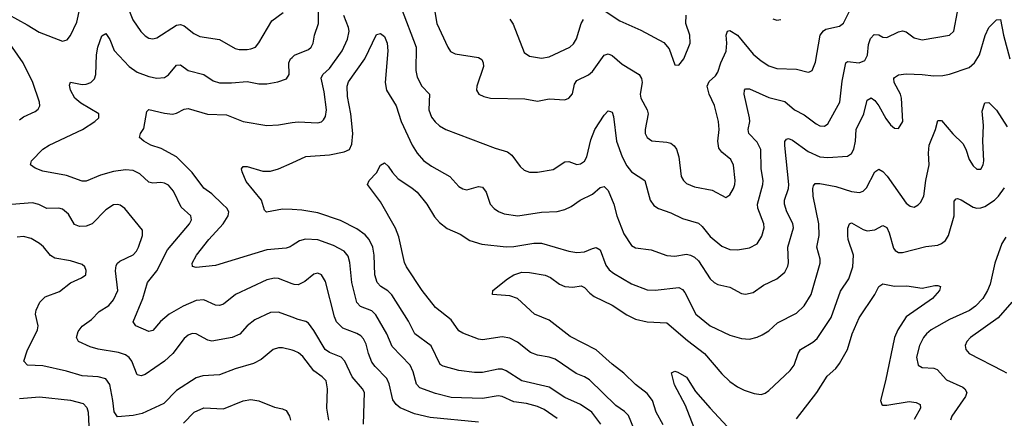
# Model space of a CAD drawing. Header units: inches. Extents: x 501419 to 657765, y 482282 to 547532.
# Tile 50 of 225: x 548611 to 553629, y 534619 to 536649. Entities that reach past the tile are written whole.
import ezdxf

# ---------------------------------------------------------------- set-up
doc = ezdxf.new("R2010")
doc.units = ezdxf.units.IN
doc.header["$MEASUREMENT"] = 0
doc.layers.add('A5543', color=7, linetype='Continuous')
doc.layers.add('A5553', color=7, linetype='Continuous')

msp = doc.modelspace()

# ---------------------------------------------------------------- linework, layer by layer
at = {"layer": 'A5543', "color": 6}
for points, elevation in [([(548550, 536676.5), (548650, 536623.6), (548710, 536585.2), (548830, 536539.7), (548853.9, 536546.1), (548870, 536568), (548903.3, 536636.7), (548954.2, 536870)], 3100), ([(549156.1, 536730), (549187.9, 536647.9), (549228.2, 536588.2), (549250, 536566.9), (549270, 536555.4), (549290, 536552.3), (549310, 536556.5), (549410, 536621.2), (549430, 536624.1), (549450, 536617.2), (549499.5, 536579.5), (549530, 536563.9), (549630, 536547.7), (549710, 536503.2), (549730, 536497.9), (549770, 536497.8), (549790, 536500.4), (549812.4, 536510), (549829.4, 536530.6), (549896.4, 536643.6), (549954.1, 536685.9)], 3100), ([(548610, 536138.9), (548630, 536154.5), (548690, 536181.7), (548706.2, 536193.8), (548714.4, 536210), (548712.3, 536230), (548678.6, 536330), (548628.7, 536430), (548547.2, 536547.2)], 3100), ([(550000, 535304.1), (549930, 535331.5), (549910, 535332.8), (549870, 535325.1), (549710.5, 535249.5), (549650, 535200.2), (549630, 535193.2), (549610, 535196), (549550, 535223.2), (549510, 535218.8), (549443.7, 535190), (549373, 535150), (549328.3, 535111.7), (549290, 535066.2), (549270, 535061.3), (549202.9, 535090), (549189.2, 535110), (549239.3, 535230), (549263.4, 535310), (549310.5, 535369.5), (549363.7, 535476.3), (549477, 535610), (549486.6, 535630), (549483.6, 535650), (549434.5, 535694.5), (549395.9, 535775.9), (549370, 535806.1), (549350, 535816.6), (549330, 535820.6), (549290, 535817.2), (549270, 535821.7), (549224, 535864), (549190, 535881.3), (549150, 535884), (549090, 535876.1), (549022.9, 535857.1), (548950, 535826.4), (548930, 535826.6), (548850, 535855.8), (548730, 535877), (548690, 535892.5), (548665.5, 535910), (548670.7, 535930), (548730, 535990.6), (548762, 536010), (548931.3, 536090), (548994.8, 536130), (549014.3, 536150), (549014.2, 536170), (548923.3, 536223.3), (548893.1, 536250), (548869.4, 536290), (548864.7, 536315.3), (548870, 536330.4), (548930, 536318.5), (548950, 536320.4), (548974.6, 536330), (548992.6, 536347.4), (548999, 536370), (549002.5, 536470), (549010, 536510), (549030, 536567.5), (549050, 536579.5), (549070, 536548.4), (549092, 536492), (549170, 536410), (549210, 536382.1), (549270, 536359.4), (549310, 536350.9), (549350, 536354.1), (549370, 536367.8), (549410, 536416.8), (549430, 536418.8), (549470.7, 536390.7), (549550, 536369.8), (549597.1, 536337.1), (549630, 536327.1), (549690, 536327), (549770, 536334.6), (549830, 536322.2), (549870, 536322), (549927.2, 536332.8), (549971.8, 536348.2), (549984.2, 536370), (549982.8, 536430), (549991.5, 536450), (550000, 536457.4)], 3000), ([(550000, 535498.9), (549990, 535492.2), (549970, 535485), (549870, 535476.9), (549610, 535398.1), (549510, 535387.6), (549491.8, 535391.8), (549489.5, 535410), (549512.8, 535450), (549575.9, 535530), (549648.4, 535610), (549673.8, 535650), (549676.5, 535670), (549666.1, 535690), (549645.4, 535710), (549590, 535762.1), (549550, 535791), (549490.5, 535870.5), (549410.1, 535950.1), (549332.7, 535992.7), (549278.9, 536010), (549244.3, 536030), (549221.6, 536050), (549226.5, 536070), (549244.5, 536095.5), (549258.4, 536181.6), (549270, 536192.1), (549350, 536173.4), (549390, 536168.8), (549410, 536173.1), (549450, 536193.2), (549470, 536196.3), (549568.4, 536168.4), (549664.6, 536164.6), (549750, 536131.5), (549870, 536110.6), (549930, 536114.5), (550000, 536124.9)], 2900), ([(550000, 535681.8), (549950, 535683.8), (549868.4, 535668.4), (549858.5, 535678.5), (549844.3, 535730), (549765.8, 535825.8), (549745.1, 535874.9), (549742.4, 535890), (549750, 535901.6), (549770, 535901.2), (549850, 535877.7), (549890, 535877), (549930.8, 535889.2), (550000, 535920.4)], 2800), ([(550000, 535133.4), (549930, 535160.4), (549890, 535157.8), (549810, 535120.3), (549770.8, 535090), (549733.1, 535046.9), (549693.4, 535030), (549590, 535011.9), (549570, 535016.4), (549510, 535050), (549490, 535050.5), (549470, 535042.2), (549450, 535025.4), (549391.3, 534948.7), (549350, 534911), (549250, 534842.1), (549230, 534835.3), (549210, 534840.4), (549182.4, 534910), (549168.5, 534928.5), (549150, 534942.5), (549115, 534955), (549011.8, 534971.8), (548970, 534983.1), (548910.3, 535010), (548901, 535030), (548910, 535061.6), (548930, 535087.9), (548977.6, 535122.4), (549016.1, 535163.9), (549065.7, 535194.3), (549090, 535221.7), (549111.6, 535270), (549099.8, 535370), (549102.8, 535397.2), (549109.3, 535410), (549121.4, 535418.6), (549190, 535452.5), (549206.9, 535470), (549217.2, 535490), (549236.3, 535550), (549237.5, 535577.5), (549147.7, 535687.7), (549124.1, 535704.1), (549110, 535708.5), (549090, 535706), (549050, 535681.1), (548979.9, 535610), (548950, 535597.5), (548915.5, 535595.5), (548890, 535607), (548859.6, 535659.6), (548830, 535684.3), (548810, 535688.9), (548750, 535687.1), (548708.5, 535708.5), (548676.7, 535716.7), (548570, 535708.4)], 3100), ([(550000, 534965.4), (549950, 534977.6), (549930, 534978.4), (549902.5, 534970), (549842, 534918), (549802.4, 534897.6), (549708.9, 534871.1), (549630, 534840.7), (549545, 534834.9), (549510, 534826.1), (549410, 534760.5), (549345.2, 534694.8), (549235.6, 534644.4), (549190, 534633.9), (549110, 534627), (549092.2, 534652.2), (549086.6, 534710), (549070.6, 534790.6), (549050, 534820.3), (549010.9, 534830.9), (548930, 534835.1), (548850, 534858.6), (548730, 534885.6), (548650.4, 534890.4), (548631.5, 534910), (548650, 534963.5), (548702.2, 535070), (548705.6, 535090), (548692.5, 535150), (548695.1, 535170), (548713.1, 535210), (548741.9, 535238.1), (548814.8, 535265.2), (548870, 535308.5), (548925.8, 535334.2), (548947.7, 535350), (548950, 535372.6), (548942.4, 535390), (548930, 535401.7), (548870, 535421.3), (548790, 535434.6), (548767.8, 535447.8), (548732.7, 535492.7), (548712.9, 535510), (548670, 535534.1), (548630, 535545.8), (548599, 535541)], 3200), ([(548610, 534720.3), (548711.8, 534728.2), (548870, 534711.5), (548935.1, 534695.1), (548954, 534674), (548960.7, 534650), (548969.1, 534470)], 3300), ([(549446.2, 534593.8), (549499.9, 534650), (549550, 534672.2), (549650, 534667.8), (549750, 534708.7), (549790, 534715.3), (549830, 534708.1), (549910, 534676), (549950, 534667.9), (549970, 534658.2), (549986.2, 534630), (549991.3, 534610)], 3300)]:
    msp.add_lwpolyline(points, dxfattribs=dict(at, elevation=elevation))
at = {"layer": 'A5553', "color": 6}
for points, elevation in [([(550555.1, 536710), (550631.4, 536510), (550630.7, 536390.7), (550637.3, 536357.3), (550661, 536310), (550700.5, 536270), (550696.1, 536190), (550710, 536153.6), (550728.6, 536128.6), (550750, 536108.5), (550783.3, 536090), (551034.3, 535994.3), (551096.6, 535976.6), (551119.6, 535959.6), (551161.8, 535901.8), (551182.6, 535882.6), (551210, 535872.8), (551250, 535872.7), (551330, 535886.1), (551390, 535926.1), (551410, 535926.9), (551450, 535912.3), (551470, 535914.3), (551490, 535928), (551500.9, 535950), (551522.4, 536037.6), (551542.3, 536090), (551590, 536163.1), (551610, 536185.7), (551621.8, 536181.8), (551630, 536177.6), (551636.8, 536156.8), (551653.6, 536030), (551681.4, 535950), (551705.6, 535905.6), (551730, 535874.2), (551797.2, 535830), (551824.8, 535730), (551842.6, 535702.6), (551867.2, 535687.2), (551930, 535665.6), (551990, 535636.4), (552070, 535613.3), (552090, 535596.4), (552130, 535545.5), (552190, 535495.5), (552230, 535478), (552270, 535476.4), (552330, 535487.3), (552370, 535508.1), (552394, 535546), (552405.6, 535590), (552404.1, 535610), (552373.9, 535690), (552371.7, 535710), (552399, 535810), (552400.2, 535830), (552390.2, 535890), (552388.2, 535988.2), (552370, 536025.6), (552326.7, 536070), (552324.2, 536090), (552331.8, 536130), (552330.9, 536150), (552304.4, 536270), (552305.1, 536290), (552310, 536297.5), (552330, 536297.7), (552430, 536253.3), (552510, 536232.8), (552560.6, 536190), (552610, 536165.1), (552670, 536119.6), (552690, 536108.6), (552712.6, 536107.4), (552730, 536119.1), (552791.7, 536230), (552803.2, 536336.8), (552822.2, 536430), (552830, 536437.1), (552890, 536430), (552917.9, 536442.1), (552931.9, 536468.1), (552938, 536522), (552946.7, 536553.3), (552965.9, 536574.1), (552990, 536571.3), (553010, 536560.5), (553030, 536559.3), (553090, 536587.9), (553110, 536592.4), (553130, 536587), (553170, 536557.6), (553210, 536547.2), (553350.4, 536570), (553372.7, 536590), (553390.7, 536690)], 2900), ([(550726.9, 536690), (550737.2, 536630), (550793.1, 536510), (550807.6, 536487.6), (550830, 536474.8), (550950, 536456.8), (550966.1, 536446.1), (550973.8, 536430), (550975, 536410), (550940.6, 536310), (550940.2, 536290), (550950.7, 536270), (550977.3, 536257.3), (551010, 536250), (551186.5, 536246.5), (551250, 536235), (551310, 536246.4), (551390, 536241.3), (551410, 536250.1), (551429.2, 536270.8), (551439.5, 536320.5), (551450, 536338.9), (551510, 536368.8), (551530, 536385.6), (551590, 536468.2), (551610, 536475.7), (551630, 536467.6), (551682.5, 536422.5), (551767.6, 536370), (551780.7, 536350), (551783.5, 536330), (551774, 536270), (551777, 536250), (551810, 536190), (551814, 536170), (551798.5, 536090), (551799.7, 536070), (551808.5, 536048.5), (551832.3, 536032.3), (551910, 536025.4), (551930, 536019.8), (551947, 536007), (551958.3, 535990), (551971.2, 535950), (551982.3, 535850), (551993.6, 535830), (552010, 535815.3), (552050, 535798.7), (552140.7, 535780.7), (552210, 535743.8), (552230, 535756.6), (552250, 535790), (552256.3, 535810), (552257.8, 535830), (552248.4, 535908.4), (552236.4, 535936.4), (552190, 535974.6), (552175.1, 535995.1), (552169.8, 536029.8), (552176.5, 536090), (552173, 536130), (552152.7, 536212.7), (552124.4, 536270), (552115.3, 536310), (552125.1, 536334.9), (552156.8, 536363.2), (552170, 536381.3), (552184.8, 536430), (552211, 536489), (552215.9, 536530), (552212.1, 536570), (552219, 536590), (552230, 536593.4), (552270, 536569.6), (552350, 536474.2), (552390, 536440.2), (552430, 536414.1), (552470, 536400.4), (552570, 536397.5), (552630, 536381.2), (552636.6, 536383.4), (552650, 536391.2), (552666.6, 536433.4), (552690.4, 536570), (552707.3, 536592.7), (552719.3, 536600.7), (552790, 536616.7), (552810, 536632.2), (552849.5, 536710)], 3000), ([(551590, 536695.3), (551670, 536642.6), (551776.2, 536596.2), (551893.4, 536533.4), (551920.7, 536500.7), (551950, 536419.4), (551970, 536416.8), (551995.8, 536450), (552027.7, 536530), (552026, 536570), (552006.4, 536630), (552008.1, 536671.9)], 3100), ([(550000, 536457.4), (550012.1, 536467.9), (550082.6, 536497.4), (550096.5, 536510), (550106.4, 536530), (550114, 536570), (550133.4, 536630), (550134.3, 536690)], 3000), ([(550000, 536124.9), (550030.5, 536129.5), (550130, 536123.8), (550150, 536129.8), (550160.4, 536139.6), (550170, 536155.8), (550174.3, 536190), (550162.6, 536282.6), (550148.4, 536351.6), (550156.8, 536370), (550190, 536400.9), (550255.5, 536490), (550281.3, 536550), (550289.6, 536590), (550286.9, 536610), (550263, 536670)], 2900), ([(550000, 535920.4), (550070, 535952), (550190, 535961.6), (550264.5, 535975.5), (550291.7, 535988.3), (550304.4, 536015.6), (550309.3, 536070), (550299.6, 536170), (550282.4, 536257.6), (550279.7, 536310), (550287.7, 536332.3), (550369.8, 536450), (550430, 536573.6), (550450, 536578.1), (550470, 536563.8), (550484.6, 536530), (550488.2, 536490), (550474.3, 536330), (550480.4, 536290), (550530.6, 536210), (550555.7, 536130), (550612.2, 536010), (550636.8, 535970), (550670, 535932.6), (550710, 535902.9), (550804.1, 535850), (550850, 535800.1), (550870, 535788.3), (550890, 535783.2), (550950, 535799.1), (550970, 535796.3), (550988.2, 535770), (551008.8, 535710), (551030, 535686.9), (551052, 535672), (551080.8, 535660.8), (551150, 535651.1), (551270, 535668.4), (551350, 535672.3), (551390, 535682.8), (551421.6, 535698.4), (551466.9, 535730), (551530, 535761.4), (551570, 535794.8), (551590, 535800.2), (551610, 535778.8), (551638.5, 535710), (551655.1, 535650), (551690, 535558.1), (551730, 535498.4), (551750, 535486.5), (551830, 535476.7), (551910, 535448), (551950, 535445.4), (552010, 535454.5), (552030, 535450.7), (552050, 535440.3), (552070, 535420.3), (552129.7, 535329.7), (552150, 535310.5), (552170, 535300.4), (552230, 535286.2), (552290, 535254.6), (552310, 535250.6), (552350, 535260.1), (552402.1, 535297.9), (552470.7, 535329.3), (552510, 535364.2), (552526.6, 535393.4), (552529.8, 535410.2), (552525.4, 535490), (552554.4, 535590), (552551.6, 535611.6), (552520.8, 535670), (552508.8, 535710), (552509.6, 535730), (552529.7, 535790), (552531.9, 535810), (552511.1, 536008.9), (552511.2, 536028.8), (552519.8, 536040.2), (552530, 536044.6), (552550, 536036.3), (552630, 535978.7), (552690, 535951.6), (552730, 535947), (552830, 535954.7), (552850, 535968), (552861.8, 535990), (552870.2, 536029.8), (552874.8, 536090), (552913.5, 536170), (552930, 536239.5), (552950, 536251.8), (552970, 536236.8), (552990, 536210.6), (553025.9, 536145.9), (553050, 536113.3), (553070, 536096.2), (553090, 536095.6), (553112.3, 536130), (553105.8, 536250), (553100.4, 536270), (553068.6, 536330), (553066.7, 536350), (553070, 536355.6), (553090, 536368.5), (553130, 536373.8), (553210, 536370.9), (553270, 536363.5), (553315.6, 536364.4), (553350, 536371.7), (553450, 536406.4), (553477.4, 536430), (553502.7, 536470), (553531.1, 536568.9), (553549.8, 536610), (553590, 536648.6), (553610, 536649.4), (553624.8, 536570), (553657.8, 536450)], 2800), ([(551110, 536652.6), (551126.4, 536626.4), (551182.3, 536482.3), (551210, 536463.2), (551270, 536453.9), (551310, 536459.2), (551415.3, 536510), (551433, 536527), (551448.5, 536551.5), (551472.2, 536630), (551484.4, 536650)], 3100), ([(552450, 536654.1), (552470, 536647.5), (552490, 536650.1)], 3100), ([(551756.2, 534530), (551714, 534634), (551694.3, 534654.3), (551650, 534685.2), (551515.3, 534815.3), (551490.5, 534830.5), (551447.1, 534847.1), (551340.4, 534920.4), (551310, 534930.9), (551250, 534941), (551214.8, 534954.8), (551147.7, 535007.7), (551110, 535027.7), (551070, 535034.1), (550970, 535018), (550950, 535021.5), (550870, 535052.3), (550850, 535063.8), (550810, 535120.8), (550730, 535183), (550663.1, 535270), (550582.3, 535390), (550572.8, 535412.8), (550544.1, 535544.1), (550526.8, 535586.8), (550450, 535722.2), (550383.9, 535810), (550393, 535830), (550429.3, 535870), (550450, 535908.8), (550470, 535921), (550490, 535904), (550510.8, 535870.8), (550539.5, 535839.5), (550610, 535793.2), (550636.9, 535770), (550686.3, 535710), (550724.5, 535644.5), (550750, 535615.5), (550790, 535586.2), (550856.5, 535556.5), (550905.5, 535525.5), (550966, 535506), (551090, 535492.8), (551130, 535494.8), (551231.3, 535511.3), (551270, 535511.9), (551409.2, 535470.8), (551450, 535463.5), (551490, 535467.2), (551530, 535484.7), (551550, 535488.5), (551570, 535477.7), (551598.6, 535398.6), (551615.7, 535375.7), (551638.2, 535358.2), (551730, 535304.2), (551810, 535273.2), (551850, 535272.4), (551970, 535286.1), (551990, 535274.7), (552000.5, 535260.5), (552056.7, 535150), (552130, 535090.2), (552230, 535042.4), (552290, 535026.1), (552330, 535023), (552370, 535032.3), (552395.8, 535044.2), (552430, 535064.9), (552474.2, 535105.8), (552570, 535154), (552610, 535191.8), (552644.3, 535250), (552690.9, 535410), (552690.4, 535430), (552674, 535490), (552686, 535550), (552684.3, 535610), (552654.6, 535750), (552653.1, 535790), (552656.2, 535803.8), (552665.5, 535814.5), (552690, 535814.9), (552770, 535799.9), (552850, 535774.2), (552891, 535769), (552910, 535775.3), (552927.4, 535792.6), (552970, 535875.2), (552990, 535887.2), (553010, 535875.6), (553032.1, 535852.1), (553130, 535714.8), (553150, 535698.7), (553170, 535694.7), (553190, 535705.5), (553202, 535718), (553219.2, 535750), (553229.4, 535830), (553247.1, 535910), (553242.7, 535970), (553245.8, 536010), (553279.1, 536090), (553290, 536135), (553310, 536136.5), (553367.1, 536067.1), (553417.9, 536018), (553433.3, 535990), (553450, 535937.3), (553470, 535904.4), (553490, 535887.3), (553510, 535888.6), (553522.1, 535910), (553524.8, 535930), (553519.9, 536030), (553524, 536110), (553517.1, 536182.9), (553530, 536225), (553550, 536227.6), (553590, 536188.5), (553643.9, 536103.9)], 2700), ([(551890, 534585.7), (551855.6, 534650), (551836.9, 534710), (551810, 534745.2), (551750, 534790.8), (551690, 534849.6), (551630, 534894.3), (551550, 534968.5), (551416.4, 535036.4), (551310, 535118.4), (551234.2, 535150), (551148.9, 535228.9), (551110, 535243.2), (551021.1, 535250), (551022.3, 535270), (551096.6, 535330), (551129.6, 535350.4), (551170, 535363.2), (551210, 535361.7), (551290, 535348.8), (551315.8, 535335.8), (551361.7, 535301.7), (551390, 535290.4), (551430, 535286.4), (551473.5, 535293.5), (551490, 535286.1), (551516.3, 535256.3), (551538.7, 535238.7), (551630, 535195.2), (551705.4, 535145.4), (551750, 535123.7), (551810, 535110), (551910, 535105.9), (552014.9, 535014.9), (552102.1, 534950), (552190, 534845), (552230, 534806.7), (552270, 534778.6), (552303, 534763), (552353.8, 534746.2), (552390, 534740.6), (552410, 534747.4), (552430, 534761.6), (552537.5, 534862.5), (552557.9, 534890), (552579.4, 534950), (552590.9, 534969.1), (552653.1, 535006.9), (552674.9, 535025.1), (552746.7, 535133.3), (552793.9, 535266.1), (552836.2, 535330), (552857.2, 535390), (552860.4, 535450), (552834.2, 535530), (552832.2, 535550), (552832.5, 535587.5), (552839.9, 535610), (552850, 535614.4), (552910, 535579.9), (552930, 535573.8), (552970, 535579), (553010, 535601.5), (553030, 535591), (553043, 535563), (553064.8, 535484.8), (553072.9, 535472.9), (553090, 535463.6), (553110, 535462.8), (553230, 535493.8), (553290, 535501.7), (553310, 535509.1), (553330, 535525.1), (553345.4, 535550), (553373.1, 535650), (553374.3, 535725.7), (553383.7, 535736.3), (553390, 535738.6), (553410, 535731.5), (553470, 535694.9), (553490, 535689.5), (553510, 535690.2), (553530, 535697.4), (553578.6, 535730), (553599.5, 535750), (553630, 535792.5)], 2600), ([(551573.2, 534590), (551527.2, 534650), (551470, 534689.5), (551390, 534725.1), (551310, 534778.5), (551170, 534809.8), (551090, 534860.9), (551070, 534868.8), (551050, 534870), (550970, 534851.6), (550930, 534851.8), (550850, 534863), (550770, 534885.2), (550753.9, 534893.9), (550707.7, 534987.7), (550624.9, 535050), (550593.2, 535113.2), (550507.7, 535247.7), (550487.6, 535267.6), (550451, 535291), (550433.5, 535310), (550422, 535350), (550418.1, 535450), (550410.6, 535490), (550392.7, 535530), (550372.8, 535552.8), (550330, 535583.6), (550246.9, 535626.9), (550130, 535666), (550050, 535679.9), (550000, 535681.8)], 2800), ([(553637.6, 535542.4), (553617.2, 535510), (553581.6, 535410), (553557.6, 535302.4), (553544.5, 535270), (553520, 535230), (553482.2, 535190), (553452.4, 535167.6), (553350, 535121.8), (553256.5, 535070), (553232.3, 535050), (553217, 535030), (553197.1, 534990), (553181.2, 534930), (553190, 534889.4), (553210, 534877.5), (553270, 534875), (553288, 534868), (553335.2, 534815.2), (553417.2, 534777.2), (553428.9, 534768.9), (553437.9, 534750), (553431.2, 534730), (553361.9, 534630), (553355.6, 534610)], 2600), ([(551350, 534618.1), (551284, 534664), (551250, 534679.9), (551194.4, 534694.4), (551130, 534703.9), (551070, 534730.1), (551050, 534734.2), (550970, 534720.8), (550810, 534724.9), (550730, 534745.9), (550650, 534774.3), (550633.6, 534793.6), (550615.8, 534855.8), (550600.7, 534890), (550510, 534984.3), (550482.1, 535050), (550425.9, 535145.9), (550406.5, 535166.5), (550348.8, 535188.8), (550330, 535208.5), (550303.3, 535310), (550293, 535413), (550284.9, 535444.9), (550264.3, 535470), (550210, 535499.9), (550130, 535527.4), (550068.2, 535531.8), (550036.6, 535523.4), (550000, 535498.9)], 2900), ([(550950, 534599.3), (550703.6, 534623.6), (550622.6, 534642.6), (550550, 534672.6), (550529.5, 534689.5), (550513.2, 534713.2), (550494.3, 534794.3), (550482, 534822), (550422.4, 534882.4), (550405.9, 534905.9), (550389, 534949), (550377.5, 534997.5), (550363.9, 535023.9), (550350, 535039.3), (550330, 535051.9), (550257.4, 535077.4), (550225.9, 535110), (550215.6, 535135.6), (550170, 535316.1), (550150, 535349.2), (550130, 535358.6), (550110, 535353.9), (550064.7, 535315.3), (550030, 535299.6), (550010, 535300.1), (550000, 535304.1)], 3000), ([(552570, 534617.2), (552673.7, 534750), (552726, 534834), (552770, 534873.6), (552790, 534898.6), (552830, 534969.1), (552854.7, 535050), (552889, 535131), (552969.4, 535250), (552990, 535290.6), (553010, 535304.6), (553070, 535292.3), (553133.2, 535293.2), (553210, 535282.5), (553275, 535295), (553290, 535295.5), (553303.6, 535290), (553298.7, 535270), (553264.1, 535230), (553130, 535135.4), (553086.1, 535070), (553069.1, 535030), (553023.8, 534810), (552998.7, 534710), (553004.4, 534690), (553010, 534686.6), (553030, 534686.1), (553145, 534705.1), (553180.4, 534700.4), (553200.8, 534690), (553203, 534670), (553170, 534613.1)], 2500), ([(553668.5, 535210), (553598.7, 535130), (553457.5, 535030), (553438.4, 535010), (553430.5, 534990), (553433.8, 534970), (553450, 534948.7), (553621.7, 534861.7), (553640.6, 534850)], 2700), ([(550363.7, 534590), (550368.6, 534750), (550359.1, 534770), (550306.1, 534830), (550267.6, 534910), (550250, 534930.3), (550190, 534954.3), (550168.1, 534970), (550110, 535067), (550083.1, 535103.1), (550070, 535112.2), (550030, 535121.9), (550000, 535133.4)], 3100), ([(550187.2, 534610), (550176.1, 534670), (550180.2, 534770), (550173, 534810), (550153.6, 534830), (550110, 534860.4), (550053.7, 534933.7), (550032.4, 534952.4), (550010, 534963), (550000, 534965.4)], 3200), ([(552048.2, 534570), (552004.4, 534684.4), (551948.7, 534790), (551933.2, 534850), (551950, 534859), (551965.1, 534854.9), (552010, 534828.8), (552055.5, 534755.5), (552130.8, 534670), (552216.6, 534576.6)], 2500)]:
    msp.add_lwpolyline(points, dxfattribs=dict(at, elevation=elevation))

doc.saveas('drawing.dxf')
